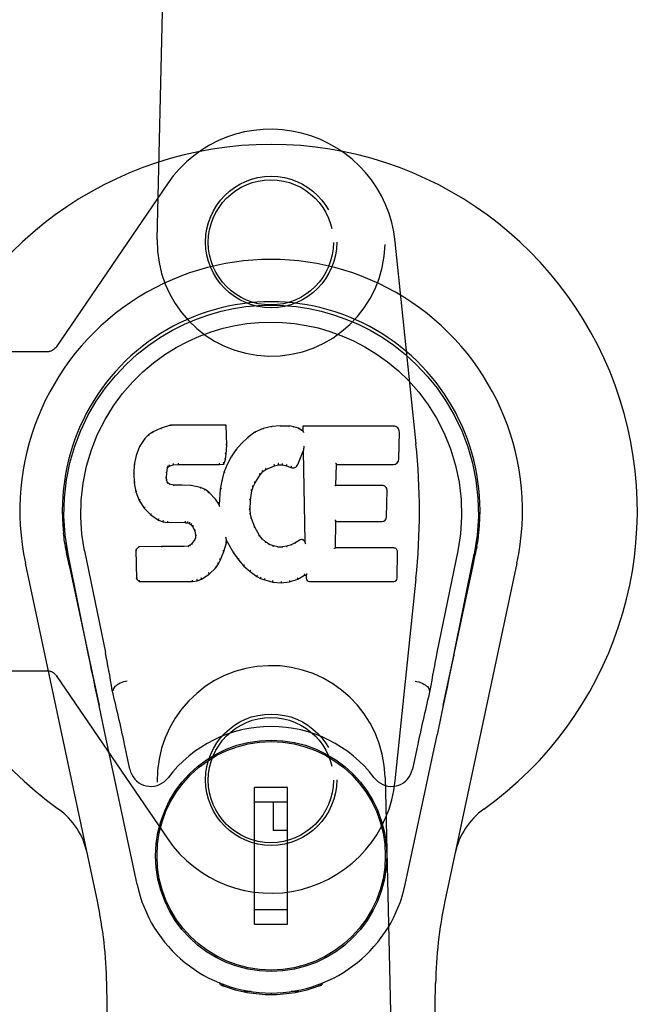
# Model space of a CAD drawing. Header units: inches. Extents: x 0 to 189, y 0 to 122.
# Tile 9 of 14: x 59.8 to 61.49, y 60.55 to 63.24. Entities that reach past the tile are written whole.
import ezdxf

# ---------------------------------------------------------------- set-up
doc = ezdxf.new("R2010")
doc.units = ezdxf.units.IN
doc.header["$LTSCALE"] = 10.388889
doc.header["$MEASUREMENT"] = 0
doc.linetypes.add('HIDDEN', pattern=[0.2, 0.1, -0.1])
doc.layers.add('MASTER_DOOR_ASSEMBLY', color=7, linetype='CONTINUOUS')

msp = doc.modelspace()

# ---------------------------------------------------------------- linework, layer by layer
at = {"layer": 'MASTER_DOOR_ASSEMBLY', "color": 8, "linetype": 'HIDDEN'}
for p, q in [((60.1782, 62.6429), (60.2203, 64.4999)), ((60.8451, 64.4858), (60.8031, 62.6288)), ((60.2062, 62.7951), (59.9011, 62.348)), ((60.8878, 62.0833), (60.831, 62.6367)), ((59.5858, 62.3358), (59.8763, 62.3358)), ((59.9011, 62.348), (59.9, 62.3467)), ((60.831, 61.1599), (60.8878, 61.7134)), ((59.5901, 61.4608), (59.8763, 61.4608)), ((59.9, 61.4499), (59.9011, 61.4486)), ((59.9011, 61.4486), (60.2062, 61.0015)), ((60.2203, 59.2987), (60.1782, 61.1558)), ((60.8031, 61.1699), (60.8451, 59.3129))]:
    msp.add_line(p, q, dxfattribs=at)
at = {"layer": 'MASTER_DOOR_ASSEMBLY', "color": 7, "linetype": 'Continuous'}
for p, q in [((60.1888, 62.1256), (60.1657, 62.115)), ((60.2146, 62.1338), (60.1888, 62.1256)), ((60.189, 62.125), (60.1888, 62.1256)), ((60.3675, 62.1338), (60.2146, 62.1338)), ((60.2147, 62.1332), (60.2146, 62.1338)), ((60.3669, 62.1332), (60.3675, 62.1338)), ((60.3687, 62.079), (60.3675, 62.1338)), ((60.4686, 62.1246), (60.4461, 62.1146)), ((60.4922, 62.13), (60.4686, 62.1246)), ((60.4688, 62.124), (60.4686, 62.1246)), ((60.5157, 62.1323), (60.4922, 62.13)), ((60.4923, 62.1293), (60.4922, 62.13)), ((60.5157, 62.1323), (60.5398, 62.1319)), ((60.5158, 62.1317), (60.5157, 62.1323)), ((60.5158, 62.1311), (60.5158, 62.1317)), ((60.5397, 62.1312), (60.5398, 62.1319)), ((60.5526, 62.1299), (60.5398, 62.1319)), ((60.5525, 62.1293), (60.5526, 62.1299)), ((60.5655, 62.1257), (60.5526, 62.1299)), ((60.5652, 62.1251), (60.5655, 62.1257)), ((60.5776, 62.1177), (60.5655, 62.1257)), ((60.8261, 62.1317), (60.5773, 62.1317)), ((60.5773, 62.1317), (60.5776, 62.1177)), ((60.5779, 62.1311), (60.5773, 62.1317)), ((60.1447, 62.0977), (60.1299, 62.0759)), ((60.1546, 62.1072), (60.1447, 62.0977)), ((60.1451, 62.0973), (60.1447, 62.0977)), ((60.1657, 62.115), (60.1546, 62.1072)), ((60.155, 62.1067), (60.1546, 62.1072)), ((60.166, 62.1144), (60.1657, 62.115)), ((60.4265, 62.1003), (60.4094, 62.084)), ((60.4461, 62.1146), (60.4265, 62.1003)), ((60.4269, 62.0998), (60.4265, 62.1003)), ((60.4464, 62.1141), (60.4461, 62.1146)), ((60.5776, 62.1177), (60.5782, 62.1166)), ((60.8409, 62.0409), (60.8422, 62.1153)), ((60.1299, 62.0759), (60.1202, 62.0512)), ((60.1305, 62.0756), (60.1299, 62.0759)), ((60.3673, 62.0546), (60.3687, 62.079)), ((60.3681, 62.079), (60.3687, 62.079)), ((60.3942, 62.0662), (60.3809, 62.0469)), ((60.4094, 62.084), (60.3942, 62.0662)), ((60.3947, 62.0658), (60.3942, 62.0662)), ((60.4098, 62.0835), (60.4094, 62.084)), ((60.5791, 62.0656), (60.5785, 62.0627)), ((60.5793, 62.0675), (60.5792, 62.067)), ((60.5794, 62.0682), (60.5793, 62.0675)), ((60.5795, 62.0689), (60.5794, 62.0682)), ((60.5797, 62.07), (60.5795, 62.0689)), ((60.5799, 62.0711), (60.5797, 62.07)), ((60.5801, 62.0723), (60.5799, 62.0711)), ((60.5803, 62.0737), (60.5801, 62.0723)), ((60.5807, 62.0756), (60.5803, 62.0737)), ((60.5809, 62.0768), (60.5807, 62.0756)), ((60.1202, 62.0512), (60.1152, 62.0262)), ((60.1208, 62.0511), (60.1202, 62.0512)), ((60.3612, 62.0276), (60.3657, 62.0403)), ((60.3652, 62.0404), (60.3657, 62.0403)), ((60.3657, 62.0403), (60.3673, 62.0546)), ((60.3667, 62.0546), (60.3673, 62.0546)), ((60.3809, 62.0469), (60.3698, 62.0262)), ((60.3814, 62.0466), (60.3809, 62.0469)), ((60.5637, 62.0259), (60.5785, 62.0627)), ((60.5785, 62.0627), (60.5828, 61.8156)), ((60.1152, 62.0262), (60.1138, 62.0013)), ((60.1158, 62.0261), (60.1152, 62.0262)), ((60.2048, 62.0035), (60.2068, 62.0166)), ((60.2062, 62.0167), (60.2068, 62.0166)), ((60.2068, 62.0166), (60.2084, 62.0199)), ((60.2079, 62.0202), (60.2084, 62.0199)), ((60.2084, 62.0199), (60.211, 62.022)), ((60.2107, 62.0225), (60.211, 62.022)), ((60.211, 62.022), (60.2223, 62.0254)), ((60.2222, 62.026), (60.2223, 62.0254)), ((60.2223, 62.0254), (60.2357, 62.0265)), ((60.2356, 62.0304), (60.2356, 62.029)), ((60.2356, 62.027), (60.2357, 62.0265)), ((60.2357, 62.0265), (60.3486, 62.0265)), ((60.3486, 62.029), (60.3485, 62.0304)), ((60.3486, 62.0265), (60.3612, 62.0276)), ((60.3486, 62.027), (60.3486, 62.0265)), ((60.3608, 62.0281), (60.3612, 62.0276)), ((60.3698, 62.0262), (60.3612, 62.0044)), ((60.3703, 62.0259), (60.3698, 62.0262)), ((60.4677, 62.0068), (60.4764, 62.0127)), ((60.4762, 62.0132), (60.4764, 62.0127)), ((60.4764, 62.0127), (60.4998, 62.0225)), ((60.4996, 62.023), (60.4998, 62.0225)), ((60.4998, 62.0225), (60.5106, 62.0252)), ((60.5105, 62.0257), (60.5106, 62.0252)), ((60.5106, 62.0252), (60.5215, 62.025)), ((60.5215, 62.0256), (60.5215, 62.025)), ((60.5215, 62.025), (60.5329, 62.0224)), ((60.533, 62.0229), (60.5329, 62.0224)), ((60.5329, 62.0224), (60.5445, 62.0178)), ((60.5447, 62.0184), (60.5445, 62.0178)), ((60.6684, 61.9691), (60.6694, 62.0264)), ((60.6689, 62.0269), (60.6694, 62.0264)), ((60.6694, 62.0264), (60.8261, 62.0264)), ((60.1143, 62.0012), (60.1138, 62.0013)), ((60.1138, 62.0013), (60.115, 61.9762)), ((60.2033, 61.9895), (60.2039, 61.9896)), ((60.2037, 61.9835), (60.2043, 61.9836)), ((60.2039, 61.9896), (60.2048, 62.0035)), ((60.2043, 61.9836), (60.2039, 61.9896)), ((60.2042, 62.0036), (60.2048, 62.0035)), ((60.2058, 61.979), (60.2043, 61.9836)), ((60.3612, 62.0044), (60.3552, 61.9819)), ((60.3618, 62.0042), (60.3612, 62.0044)), ((60.4466, 61.9759), (60.4605, 61.998)), ((60.4601, 61.9984), (60.4605, 61.998)), ((60.4605, 61.998), (60.4677, 62.0068)), ((60.4673, 62.0072), (60.4677, 62.0068)), ((60.1156, 61.9763), (60.115, 61.9762)), ((60.115, 61.9762), (60.1196, 61.9514)), ((60.2052, 61.9787), (60.2058, 61.979)), ((60.2084, 61.9753), (60.2058, 61.979)), ((60.208, 61.9748), (60.2084, 61.9753)), ((60.2121, 61.9726), (60.2084, 61.9753)), ((60.2118, 61.972), (60.2121, 61.9726)), ((60.2236, 61.9693), (60.2121, 61.9726)), ((60.2235, 61.9687), (60.2236, 61.9693)), ((60.2467, 61.9701), (60.2236, 61.9693)), ((60.2466, 61.9689), (60.2467, 61.9694)), ((60.2717, 61.9688), (60.2467, 61.9701)), ((60.2467, 61.9694), (60.2467, 61.9701)), ((60.2716, 61.9681), (60.2717, 61.9688)), ((60.2968, 61.9632), (60.2717, 61.9688)), ((60.2966, 61.9626), (60.2968, 61.9632)), ((60.3093, 61.9576), (60.2968, 61.9632)), ((60.309, 61.957), (60.3093, 61.9576)), ((60.3204, 61.9497), (60.3093, 61.9576)), ((60.3513, 61.9591), (60.3477, 61.917)), ((60.3552, 61.9819), (60.3513, 61.9591)), ((60.3519, 61.959), (60.3513, 61.9591)), ((60.3558, 61.9818), (60.3552, 61.9819)), ((60.4376, 61.9541), (60.4411, 61.9652)), ((60.4406, 61.9654), (60.4411, 61.9652)), ((60.4411, 61.9652), (60.4466, 61.9759)), ((60.4461, 61.9762), (60.4466, 61.9759)), ((60.6678, 61.9685), (60.6684, 61.9691)), ((60.7951, 61.9691), (60.6684, 61.9691)), ((60.1202, 61.9515), (60.1196, 61.9514)), ((60.1196, 61.9514), (60.1289, 61.9277)), ((60.3199, 61.9492), (60.3204, 61.9497)), ((60.3385, 61.9315), (60.3204, 61.9497)), ((60.338, 61.9311), (60.3385, 61.9315)), ((60.3477, 61.917), (60.3385, 61.9315)), ((60.434, 61.9285), (60.4376, 61.9541)), ((60.437, 61.9542), (60.4376, 61.9541)), ((60.8072, 61.8825), (60.8084, 61.9556)), ((60.1294, 61.9279), (60.1289, 61.9277)), ((60.1289, 61.9277), (60.1429, 61.9063)), ((60.1434, 61.9066), (60.1429, 61.9063)), ((60.1429, 61.9063), (60.1607, 61.888)), ((60.3481, 61.9151), (60.3477, 61.917)), ((60.4323, 61.9025), (60.4329, 61.9025)), ((60.4329, 61.9025), (60.434, 61.9285)), ((60.4339, 61.8903), (60.4329, 61.9025)), ((60.4335, 61.9286), (60.434, 61.9285)), ((60.161, 61.8884), (60.1607, 61.888)), ((60.1607, 61.888), (60.1821, 61.8741)), ((60.4333, 61.8902), (60.4339, 61.8903)), ((60.4365, 61.8785), (60.4339, 61.8903)), ((60.4359, 61.8783), (60.4365, 61.8785)), ((60.4459, 61.8545), (60.4365, 61.8785)), ((60.1823, 61.8746), (60.1821, 61.8741)), ((60.1821, 61.8741), (60.1947, 61.8695)), ((60.1948, 61.87), (60.1947, 61.8695)), ((60.1947, 61.8695), (60.2076, 61.8673)), ((60.2077, 61.8679), (60.2076, 61.8673)), ((60.2554, 61.8668), (60.2076, 61.8673)), ((60.2554, 61.8674), (60.2554, 61.8668)), ((60.2554, 61.8668), (60.2618, 61.8662)), ((60.2619, 61.8668), (60.2618, 61.8662)), ((60.2618, 61.8662), (60.2669, 61.8645)), ((60.2671, 61.865), (60.2669, 61.8645)), ((60.2669, 61.8645), (60.2713, 61.8612)), ((60.2717, 61.8616), (60.2713, 61.8612)), ((60.2713, 61.8612), (60.2752, 61.8566)), ((60.2757, 61.8569), (60.2752, 61.8566)), ((60.2752, 61.8566), (60.2811, 61.8449)), ((60.4454, 61.8542), (60.4459, 61.8545)), ((60.4583, 61.8321), (60.4459, 61.8545)), ((60.6667, 61.7976), (60.668, 61.8706)), ((60.6674, 61.8712), (60.668, 61.8706)), ((60.668, 61.8706), (60.7951, 61.8706)), ((60.2817, 61.845), (60.2811, 61.8449)), ((60.2811, 61.8449), (60.2835, 61.8316)), ((60.283, 61.8257), (60.2812, 61.8205)), ((60.2835, 61.8316), (60.283, 61.8257)), ((60.2836, 61.8256), (60.283, 61.8257)), ((60.2841, 61.8316), (60.2835, 61.8316)), ((60.3668, 61.8267), (60.3666, 61.8277)), ((60.367, 61.826), (60.3668, 61.8267)), ((60.3671, 61.8253), (60.367, 61.826)), ((60.3672, 61.8247), (60.3671, 61.8253)), ((60.3674, 61.824), (60.3672, 61.8247)), ((60.3675, 61.8235), (60.3674, 61.824)), ((60.3676, 61.8227), (60.3675, 61.8235)), ((60.4578, 61.8318), (60.4583, 61.8321)), ((60.4662, 61.8228), (60.4583, 61.8321)), ((60.4658, 61.8224), (60.4662, 61.8228)), ((60.4756, 61.8144), (60.4662, 61.8228)), ((59.9267, 61.8014), (59.928, 61.7943)), ((60.1278, 61.8007), (60.1199, 61.7926)), ((60.1896, 61.8013), (60.1278, 61.8007)), ((60.1281, 61.8001), (60.1278, 61.8007)), ((60.2503, 61.8016), (60.1896, 61.8013)), ((60.1896, 61.8006), (60.1896, 61.8013)), ((60.1896, 61.8006), (60.1896, 61.8001)), ((60.2639, 61.8027), (60.2503, 61.8016)), ((60.2503, 61.8009), (60.2503, 61.8016)), ((60.2503, 61.8009), (60.2504, 61.8004)), ((60.2684, 61.8051), (60.2639, 61.8027)), ((60.2641, 61.802), (60.2639, 61.8027)), ((60.2729, 61.8095), (60.2684, 61.8051)), ((60.2688, 61.8046), (60.2684, 61.8051)), ((60.2812, 61.8205), (60.2729, 61.8095)), ((60.2734, 61.8091), (60.2729, 61.8095)), ((60.2817, 61.8202), (60.2812, 61.8205)), ((60.361, 61.788), (60.3679, 61.8119)), ((60.3673, 61.812), (60.3679, 61.8119)), ((60.3679, 61.8119), (60.3684, 61.8179)), ((60.3684, 61.8179), (60.368, 61.8198)), ((60.3684, 61.8179), (60.3875, 61.7839)), ((60.4752, 61.8139), (60.4756, 61.8144)), ((60.4858, 61.8075), (60.4756, 61.8144)), ((60.4855, 61.807), (60.4858, 61.8075)), ((60.4969, 61.8031), (60.4858, 61.8075)), ((60.4967, 61.8024), (60.4969, 61.8031)), ((60.5091, 61.8009), (60.4969, 61.8031)), ((60.509, 61.8002), (60.5091, 61.8009)), ((60.5091, 61.8009), (60.5215, 61.8004)), ((60.5336, 61.8022), (60.5215, 61.8004)), ((60.5215, 61.7998), (60.5215, 61.8004)), ((60.5455, 61.8061), (60.5336, 61.8022)), ((60.5337, 61.8016), (60.5336, 61.8022)), ((60.5568, 61.8113), (60.5455, 61.8061)), ((60.5458, 61.8055), (60.5455, 61.8061)), ((60.5672, 61.8185), (60.5568, 61.8113)), ((60.5571, 61.8107), (60.5568, 61.8113)), ((60.5676, 61.818), (60.5672, 61.8185)), ((60.5828, 61.8156), (60.5829, 61.8155)), ((60.5835, 61.8134), (60.5829, 61.8155)), ((60.5856, 61.808), (60.5849, 61.8101)), ((60.6661, 61.797), (60.6667, 61.7976)), ((60.8267, 61.7976), (60.6667, 61.7976)), ((61.0525, 61.7894), (61.0547, 61.8015)), ((61.0547, 61.8015), (61.0533, 61.7943)), ((59.9297, 61.7847), (59.9292, 61.7877)), ((59.9304, 61.7816), (59.9297, 61.7847)), ((59.9317, 61.775), (59.9304, 61.7816)), ((59.9348, 61.7603), (59.9317, 61.775)), ((59.9902, 61.5038), (59.9337, 61.7808)), ((59.9792, 61.79), (60.0362, 61.511)), ((60.1199, 61.7926), (60.1213, 61.7133)), ((60.1205, 61.7923), (60.1199, 61.7926)), ((60.3518, 61.7652), (60.361, 61.788)), ((60.3605, 61.7881), (60.361, 61.788)), ((60.388, 61.7842), (60.3875, 61.7839)), ((60.3875, 61.7839), (60.4008, 61.7651)), ((60.8358, 61.7149), (60.8371, 61.787)), ((61.0021, 61.79), (60.9451, 61.511)), ((60.9911, 61.5038), (61.0477, 61.7808)), ((61.0486, 61.7701), (61.0509, 61.7814)), ((61.0509, 61.7814), (61.0515, 61.7841)), ((61.0515, 61.7841), (61.052, 61.7868)), ((61.052, 61.7868), (61.0525, 61.7894)), ((60.0141, 60.8298), (59.8168, 61.7557)), ((59.9368, 61.7508), (59.9348, 61.7603)), ((59.9368, 61.7507), (60.0187, 61.3665)), ((60.3208, 61.7261), (60.3387, 61.7434)), ((60.3382, 61.7438), (60.3387, 61.7434)), ((60.3387, 61.7434), (60.346, 61.754)), ((60.3455, 61.7543), (60.346, 61.754)), ((60.346, 61.754), (60.3518, 61.7652)), ((60.3513, 61.7654), (60.3518, 61.7652)), ((60.4012, 61.7655), (60.4008, 61.7651)), ((60.4008, 61.7651), (60.416, 61.7482)), ((60.4165, 61.7486), (60.416, 61.7482)), ((60.416, 61.7482), (60.4331, 61.7331)), ((60.9626, 61.3665), (61.0445, 61.7507)), ((61.1645, 61.7557), (60.9672, 60.8298)), ((60.3, 61.7119), (60.3208, 61.7261)), ((60.3204, 61.7265), (60.3208, 61.7261)), ((60.4335, 61.7335), (60.4331, 61.7331)), ((60.4331, 61.7331), (60.4514, 61.7191)), ((60.4517, 61.7196), (60.4514, 61.7191)), ((60.4514, 61.7191), (60.4619, 61.7137)), ((60.4621, 61.7143), (60.4619, 61.7137)), ((60.4619, 61.7137), (60.4729, 61.71)), ((60.5634, 61.7119), (60.582, 61.723)), ((60.5818, 61.7236), (60.582, 61.723)), ((60.582, 61.723), (60.5863, 61.723)), ((60.5869, 61.7236), (60.5863, 61.723)), ((60.5863, 61.723), (60.5865, 61.7149)), ((60.1219, 61.7136), (60.1213, 61.7133)), ((60.1213, 61.7133), (60.1289, 61.7059)), ((60.1291, 61.7065), (60.1289, 61.7059)), ((60.1289, 61.7059), (60.275, 61.7059)), ((60.275, 61.7084), (60.2749, 61.7098)), ((60.275, 61.7059), (60.2878, 61.7076)), ((60.275, 61.7065), (60.275, 61.7059)), ((60.2876, 61.7081), (60.2878, 61.7076)), ((60.2878, 61.7076), (60.3, 61.7119)), ((60.2997, 61.7124), (60.3, 61.7119)), ((60.4731, 61.7105), (60.4729, 61.71)), ((60.4729, 61.71), (60.4952, 61.7043)), ((60.4953, 61.7049), (60.4952, 61.7043)), ((60.4952, 61.7043), (60.5181, 61.7018)), ((60.518, 61.7057), (60.5181, 61.7023)), ((60.5181, 61.7018), (60.5412, 61.705)), ((60.5181, 61.7023), (60.5181, 61.7018)), ((60.5411, 61.7055), (60.5412, 61.705)), ((60.5412, 61.705), (60.5634, 61.7119)), ((60.5631, 61.7124), (60.5634, 61.7119)), ((60.5956, 61.7059), (60.8267, 61.7059)), ((60.0572, 61.4072), (60.0552, 61.4068)), ((60.9241, 61.4072), (60.9261, 61.4068)), ((60.9569, 61.3394), (60.9456, 61.2858)), ((60.123, 60.8761), (60.0347, 61.2908)), ((60.8583, 60.8761), (60.9456, 61.2858)), ((60.1034, 61.1913), (60.0886, 61.2604)), ((60.8927, 61.2604), (60.878, 61.1913)), ((60.343, 61.2345), (60.343, 61.2302)), ((60.6383, 61.2345), (60.6383, 61.2302)), ((60.5359, 61.1415), (60.4454, 61.1415)), ((60.4454, 60.7674), (60.4454, 61.1415)), ((60.5359, 60.7674), (60.5359, 61.1415)), ((60.2106, 61.1021), (60.2149, 61.1021)), ((60.4454, 61.1021), (60.5359, 61.1021)), ((60.4966, 61.1021), (60.4966, 61.0233)), ((60.7665, 61.1021), (60.7708, 61.1021)), ((60.5359, 61.0233), (60.4966, 61.0233)), ((60.2106, 60.8068), (60.2149, 60.8068)), ((60.5359, 60.8068), (60.4454, 60.8068)), ((60.7664, 60.8068), (60.7708, 60.8068)), ((60.4454, 60.7674), (60.5359, 60.7674)), ((60.343, 60.6743), (60.343, 60.6787)), ((60.6383, 60.6743), (60.6383, 60.6787)), ((60.1121, 56.4649), (60.0399, 60.6042)), ((60.3519, 60.6008), (60.3491, 60.6065)), ((60.3555, 60.604), (60.3554, 60.5994)), ((60.4359, 60.5828), (60.415, 60.5824)), ((60.5663, 60.5824), (60.5454, 60.5828)), ((60.622, 60.5979), (60.6223, 60.6008)), ((60.6258, 60.604), (60.6259, 60.5994)), ((60.6322, 60.6065), (60.6294, 60.6008)), ((60.8692, 56.4649), (60.9414, 60.6042)), ((60.4907, 60.5785), (60.4907, 60.5745))]:
    msp.add_line(p, q, dxfattribs=at)
for points in [[(59.9337, 61.7807), (59.9255, 61.8333), (59.9223, 61.8851), (59.9237, 61.9353), (59.9293, 61.9841), (59.9389, 62.0313), (59.9522, 62.0767), (59.9688, 62.1199), (59.9885, 62.1609), (60.0111, 62.1996), (60.0362, 62.236), (60.0636, 62.2696), (60.0928, 62.3005), (60.1234, 62.3284), (60.155, 62.3532), (60.1872, 62.3751), (60.2198, 62.3943), (60.2527, 62.4107), (60.2859, 62.4248), (60.3195, 62.4366), (60.3534, 62.4461), (60.3873, 62.4535), (60.4214, 62.4587), (60.4559, 62.4619), (60.4907, 62.4629)], [(60.4907, 62.4629), (60.5249, 62.4619), (60.5593, 62.4588), (60.5936, 62.4535), (60.6278, 62.4461), (60.6617, 62.4366), (60.6954, 62.4248), (60.729, 62.4106), (60.7622, 62.3939), (60.7948, 62.3748), (60.8269, 62.3528), (60.8587, 62.3277), (60.8895, 62.2995), (60.9186, 62.2687), (60.9458, 62.235), (60.9709, 62.1986), (60.9935, 62.1596), (61.0132, 62.1183), (61.0298, 62.0749), (61.0428, 62.0299), (61.0522, 61.9831), (61.0577, 61.9344), (61.0591, 61.8842), (61.0558, 61.8328), (61.0476, 61.7807)], [(59.9792, 61.79), (59.9719, 61.8357), (59.9688, 61.8818), (59.9698, 61.9285), (59.9749, 61.9752), (59.9844, 62.0215), (59.9978, 62.0665), (60.0149, 62.1092), (60.0352, 62.1494), (60.0581, 62.1867), (60.0834, 62.2209), (60.1103, 62.2519), (60.1387, 62.2799), (60.1683, 62.305), (60.1988, 62.3272), (60.2301, 62.3467), (60.262, 62.3637), (60.2941, 62.378), (60.3265, 62.3899), (60.3591, 62.3996), (60.3917, 62.407), (60.4243, 62.4122), (60.4569, 62.4153), (60.4895, 62.4164), (60.5221, 62.4155), (60.5546, 62.4125), (60.587, 62.4074), (60.6195, 62.4003), (60.6519, 62.3909), (60.6842, 62.3792), (60.7163, 62.3651), (60.7479, 62.3487), (60.779, 62.3296), (60.8096, 62.3076), (60.8394, 62.2828), (60.8681, 62.2551), (60.8953, 62.2242), (60.9209, 62.1901), (60.9442, 62.1528), (60.965, 62.1121), (60.9826, 62.069), (60.9963, 62.024), (61.006, 61.9777)], [(60.1891, 62.125), (60.1892, 62.125), (60.1893, 62.125), (60.1894, 62.1249), (60.1895, 62.1248), (60.1896, 62.1247), (60.1897, 62.1245)], [(60.2147, 62.1332), (60.2147, 62.1331), (60.2148, 62.1331), (60.2148, 62.133), (60.2149, 62.1329), (60.2149, 62.1327), (60.215, 62.1326)], [(60.3663, 62.1332), (60.3661, 62.1331), (60.3659, 62.1331), (60.3657, 62.133), (60.3655, 62.1329), (60.3652, 62.1328), (60.365, 62.1326)], [(60.4694, 62.1235), (60.4693, 62.1237), (60.4691, 62.1238), (60.4691, 62.1239), (60.469, 62.1239), (60.4689, 62.124), (60.4688, 62.124)], [(60.4926, 62.1288), (60.4926, 62.129), (60.4925, 62.1291), (60.4925, 62.1292), (60.4924, 62.1293), (60.4923, 62.1293), (60.4923, 62.1293)], [(60.5395, 62.1307), (60.5396, 62.1308), (60.5396, 62.131), (60.5396, 62.1311), (60.5397, 62.1312), (60.5397, 62.1312), (60.5397, 62.1312)], [(60.552, 62.1287), (60.5521, 62.1289), (60.5522, 62.129), (60.5523, 62.1291), (60.5523, 62.1292), (60.5524, 62.1293), (60.5525, 62.1293)], [(60.5644, 62.1247), (60.5645, 62.1248), (60.5647, 62.1249), (60.5648, 62.125), (60.5649, 62.1251), (60.5651, 62.1251), (60.5652, 62.1251)], [(60.5799, 62.1305), (60.5797, 62.1307), (60.5794, 62.1308), (60.5792, 62.1309), (60.579, 62.131), (60.5787, 62.1311), (60.5786, 62.1311)], [(60.1452, 62.0974), (60.1454, 62.0975), (60.1456, 62.0975), (60.1458, 62.0976), (60.1461, 62.0976), (60.1463, 62.0975), (60.1466, 62.0974)], [(60.155, 62.1068), (60.1552, 62.1068), (60.1553, 62.1069), (60.1555, 62.1069), (60.1557, 62.1068), (60.1559, 62.1068), (60.1562, 62.1066)], [(60.166, 62.1144), (60.1662, 62.1144), (60.1663, 62.1144), (60.1664, 62.1144), (60.1666, 62.1144), (60.1667, 62.1142), (60.167, 62.1141)], [(60.4281, 62.0997), (60.4278, 62.0998), (60.4276, 62.0999), (60.4274, 62.1), (60.4272, 62.1), (60.427, 62.0999), (60.4268, 62.0998)], [(60.4474, 62.1137), (60.4472, 62.1139), (60.447, 62.114), (60.4468, 62.1141), (60.4467, 62.1141), (60.4465, 62.1141), (60.4464, 62.1141)], [(60.5802, 62.1142), (60.5799, 62.1147), (60.5796, 62.1151), (60.5794, 62.1155), (60.5791, 62.1158), (60.5788, 62.1161), (60.5786, 62.1162)], [(60.1305, 62.0757), (60.1307, 62.0759), (60.1309, 62.076), (60.1312, 62.0761), (60.1315, 62.0761), (60.1319, 62.0761), (60.1322, 62.076)], [(60.3681, 62.079), (60.368, 62.0794), (60.3678, 62.0797), (60.3675, 62.08), (60.3671, 62.0802), (60.3666, 62.0803), (60.3661, 62.0804)], [(60.3962, 62.066), (60.3959, 62.0661), (60.3956, 62.0661), (60.3954, 62.0661), (60.3951, 62.0661), (60.3949, 62.066), (60.3947, 62.0658)], [(60.4112, 62.0835), (60.411, 62.0836), (60.4107, 62.0837), (60.4104, 62.0837), (60.4102, 62.0837), (60.41, 62.0836), (60.4098, 62.0835)], [(60.5792, 62.067), (60.5792, 62.0668), (60.5791, 62.0666), (60.5791, 62.0665)], [(60.5791, 62.0665), (60.5791, 62.0662), (60.5791, 62.066), (60.5791, 62.0659)], [(60.1208, 62.0511), (60.121, 62.0514), (60.1212, 62.0516), (60.1215, 62.0517), (60.1219, 62.0518), (60.1223, 62.0519), (60.1227, 62.0519)], [(60.3652, 62.0405), (60.3651, 62.0409), (60.3649, 62.0413), (60.3646, 62.0416), (60.3642, 62.0419), (60.3638, 62.0421), (60.3632, 62.0422)], [(60.3667, 62.0546), (60.3667, 62.055), (60.3665, 62.0553), (60.3662, 62.0557), (60.3658, 62.0559), (60.3653, 62.0561), (60.3648, 62.0561)], [(60.3831, 62.0469), (60.3827, 62.047), (60.3824, 62.047), (60.3821, 62.047), (60.3818, 62.0469), (60.3816, 62.0468), (60.3814, 62.0465)], [(60.1158, 62.0262), (60.1159, 62.0265), (60.1162, 62.0267), (60.1165, 62.027), (60.1168, 62.0271), (60.1173, 62.0272), (60.1177, 62.0272)], [(60.2043, 62.0187), (60.2048, 62.0186), (60.2053, 62.0183), (60.2057, 62.018), (60.206, 62.0177), (60.2062, 62.0173), (60.2062, 62.0169)], [(60.2063, 62.0228), (60.2069, 62.0226), (60.2073, 62.0222), (60.2077, 62.0217), (60.208, 62.0213), (60.2081, 62.0208), (60.208, 62.0204)], [(60.2097, 62.0257), (60.21, 62.0253), (60.2103, 62.0249), (60.2106, 62.0244), (60.2108, 62.024), (60.2109, 62.0235), (60.2109, 62.0231), (60.2109, 62.0228), (60.2107, 62.0225)], [(60.2218, 62.0293), (60.222, 62.0289), (60.2221, 62.0284), (60.2222, 62.0279), (60.2223, 62.0274), (60.2223, 62.0269), (60.2223, 62.0264), (60.2223, 62.0261), (60.2222, 62.026)], [(60.2356, 62.029), (60.2356, 62.0285), (60.2357, 62.028), (60.2357, 62.0276), (60.2357, 62.0273), (60.2356, 62.0271), (60.2356, 62.027)], [(60.3486, 62.027), (60.3486, 62.0271), (60.3486, 62.0273), (60.3486, 62.0276), (60.3486, 62.028), (60.3486, 62.0285), (60.3486, 62.029)], [(60.3609, 62.0284), (60.3609, 62.0287), (60.3609, 62.029), (60.3608, 62.0294), (60.3606, 62.0298), (60.3604, 62.0302), (60.3601, 62.0306), (60.3597, 62.031), (60.3594, 62.0313)], [(60.3721, 62.0265), (60.3717, 62.0265), (60.3714, 62.0265), (60.3711, 62.0265), (60.3708, 62.0264), (60.3705, 62.0262), (60.3703, 62.0259)], [(60.4762, 62.0132), (60.4763, 62.0134), (60.4764, 62.0137), (60.4764, 62.0141), (60.4763, 62.0146), (60.4761, 62.0151), (60.4759, 62.0155), (60.4756, 62.016), (60.4752, 62.0164)], [(60.4997, 62.023), (60.4998, 62.0231), (60.4998, 62.0234), (60.4998, 62.0237), (60.4998, 62.0242), (60.4997, 62.0247), (60.4995, 62.0252), (60.4993, 62.0258), (60.499, 62.0262)], [(60.5105, 62.0257), (60.5106, 62.0258), (60.5106, 62.0261), (60.5106, 62.0264), (60.5106, 62.0269), (60.5106, 62.0274), (60.5105, 62.028), (60.5104, 62.0286), (60.5103, 62.0291)], [(60.5215, 62.0256), (60.5215, 62.0257), (60.5215, 62.0259), (60.5214, 62.0263), (60.5215, 62.0267), (60.5215, 62.0273), (60.5216, 62.0278), (60.5217, 62.0284), (60.5218, 62.0289)], [(60.5331, 62.0229), (60.5329, 62.023), (60.5329, 62.0233), (60.5329, 62.0236), (60.5329, 62.0241), (60.533, 62.0246), (60.5332, 62.0252), (60.5334, 62.0257), (60.5336, 62.0262)], [(60.5455, 62.0216), (60.5452, 62.0212), (60.545, 62.0207), (60.5448, 62.0202), (60.5446, 62.0197), (60.5445, 62.0192), (60.5445, 62.0188), (60.5446, 62.0185), (60.5447, 62.0184)], [(60.6669, 62.0303), (60.6672, 62.0301), (60.6674, 62.0299), (60.6677, 62.0297), (60.6679, 62.0294), (60.6681, 62.0292), (60.6683, 62.0289)], [(60.6683, 62.0289), (60.6685, 62.0287), (60.6686, 62.0284), (60.6687, 62.0282), (60.6688, 62.0279), (60.6688, 62.0277), (60.6689, 62.0275)], [(60.1144, 62.0013), (60.1144, 62.0016), (60.1147, 62.002), (60.115, 62.0022), (60.1154, 62.0024), (60.1158, 62.0026), (60.1163, 62.0026)], [(60.2013, 61.9909), (60.2018, 61.9909), (60.2023, 61.9907), (60.2027, 61.9905), (60.203, 61.9903), (60.2032, 61.9899), (60.2033, 61.9895)], [(60.2018, 61.9845), (60.2022, 61.9845), (60.2026, 61.9844), (60.203, 61.9843), (60.2033, 61.9841), (60.2036, 61.9839), (60.2037, 61.9836)], [(60.2022, 62.0051), (60.2027, 62.0051), (60.2032, 62.0049), (60.2036, 62.0046), (60.2039, 62.0043), (60.2041, 62.0039), (60.2042, 62.0035)], [(60.3636, 62.0049), (60.3632, 62.0049), (60.3628, 62.0049), (60.3625, 62.0048), (60.3622, 62.0047), (60.3619, 62.0044), (60.3618, 62.0041)], [(60.4601, 61.9984), (60.4602, 61.9987), (60.4602, 61.999), (60.4601, 61.9994), (60.4599, 61.9998), (60.4596, 62.0001), (60.4593, 62.0004), (60.4589, 62.0007), (60.4585, 62.0009)], [(60.4673, 62.0072), (60.4675, 62.0075), (60.4675, 62.0078), (60.4674, 62.0082), (60.4673, 62.0086), (60.467, 62.009), (60.4667, 62.0094), (60.4663, 62.0097), (60.4659, 62.01)], [(60.1156, 61.9764), (60.1156, 61.9767), (60.1158, 61.9771), (60.1161, 61.9774), (60.1166, 61.9776), (60.117, 61.9778), (60.1175, 61.9779)], [(60.2034, 61.9792), (60.2038, 61.9792), (60.2041, 61.9792), (60.2044, 61.9792), (60.2047, 61.9791), (60.2049, 61.979), (60.2051, 61.9788)], [(60.2066, 61.9748), (60.2069, 61.9749), (60.2071, 61.975), (60.2073, 61.975), (60.2076, 61.975), (60.2078, 61.975), (60.2079, 61.9749)], [(60.211, 61.9716), (60.2111, 61.9717), (60.2113, 61.9718), (60.2114, 61.9719), (60.2116, 61.972), (60.2117, 61.972), (60.2118, 61.972)], [(60.2233, 61.9681), (60.2233, 61.9682), (60.2234, 61.9684), (60.2234, 61.9685), (60.2235, 61.9686), (60.2235, 61.9686), (60.2235, 61.9687)], [(60.2713, 61.9676), (60.2714, 61.9677), (60.2714, 61.9679), (60.2715, 61.968), (60.2715, 61.9681), (60.2716, 61.9681), (60.2716, 61.9681)], [(60.296, 61.9621), (60.2961, 61.9623), (60.2962, 61.9625), (60.2963, 61.9625), (60.2964, 61.9626), (60.2965, 61.9626), (60.2966, 61.9626)], [(60.308, 61.9567), (60.3082, 61.9569), (60.3084, 61.957), (60.3086, 61.957), (60.3087, 61.957), (60.3088, 61.957), (60.3089, 61.957)], [(60.3539, 61.9602), (60.3534, 61.9601), (60.353, 61.9601), (60.3526, 61.9599), (60.3523, 61.9597), (60.352, 61.9594), (60.3519, 61.959)], [(60.3577, 61.9827), (60.3573, 61.9827), (60.3569, 61.9826), (60.3565, 61.9825), (60.3562, 61.9823), (60.356, 61.982), (60.3558, 61.9817)], [(60.4406, 61.9655), (60.4406, 61.9659), (60.4405, 61.9663), (60.4402, 61.9668), (60.4398, 61.9671), (60.4393, 61.9674), (60.4387, 61.9676)], [(60.4461, 61.9762), (60.4462, 61.9766), (60.4461, 61.9771), (60.4458, 61.9776), (60.4454, 61.978), (60.4449, 61.9783), (60.4444, 61.9786)], [(60.6658, 61.9679), (60.6661, 61.9681), (60.6663, 61.9682), (60.6666, 61.9684), (60.6668, 61.9684), (60.667, 61.9685), (60.6672, 61.9685)], [(61.006, 61.9777), (61.0114, 61.9303), (61.0126, 61.8827), (61.0095, 61.836), (61.0021, 61.79)], [(60.1202, 61.9516), (60.1202, 61.952), (60.1203, 61.9524), (60.1206, 61.9527), (60.121, 61.953), (60.1215, 61.9533), (60.1221, 61.9534)], [(60.1294, 61.928), (60.1294, 61.9284), (60.1295, 61.9288), (60.1297, 61.9293), (60.1301, 61.9296), (60.1306, 61.93), (60.1312, 61.9302)], [(60.3187, 61.9491), (60.3189, 61.9492), (60.3192, 61.9493), (60.3194, 61.9493), (60.3196, 61.9493), (60.3198, 61.9493), (60.3199, 61.9492)], [(60.3365, 61.9312), (60.3368, 61.9313), (60.3371, 61.9314), (60.3374, 61.9314), (60.3376, 61.9313), (60.3378, 61.9312), (60.338, 61.9311)], [(60.4335, 61.9286), (60.4334, 61.929), (60.4332, 61.9293), (60.4329, 61.9296), (60.4325, 61.9299), (60.432, 61.93), (60.4315, 61.9301)], [(60.437, 61.9543), (60.437, 61.9547), (60.4368, 61.9551), (60.4365, 61.9554), (60.4361, 61.9557), (60.4356, 61.9559), (60.4351, 61.956)], [(60.1433, 61.9067), (60.1432, 61.907), (60.1432, 61.9073), (60.1433, 61.9077), (60.1435, 61.908), (60.1437, 61.9084), (60.1441, 61.9087), (60.1445, 61.909), (60.1449, 61.9093)], [(60.3496, 61.9105), (60.3491, 61.9124), (60.3488, 61.9132), (60.3486, 61.914), (60.3484, 61.9145), (60.3482, 61.9149)], [(60.4323, 61.9025), (60.4322, 61.9029), (60.432, 61.9032), (60.4317, 61.9034), (60.4313, 61.9036), (60.4308, 61.9037), (60.4303, 61.9038)], [(60.161, 61.8885), (60.1608, 61.8887), (60.1608, 61.889), (60.1609, 61.8894), (60.161, 61.8898), (60.1612, 61.8903), (60.1615, 61.8907), (60.1619, 61.891), (60.1623, 61.8913)], [(60.1823, 61.8746), (60.1821, 61.8748), (60.1821, 61.8751), (60.1821, 61.8755), (60.1822, 61.876), (60.1824, 61.8764), (60.1826, 61.8769), (60.1829, 61.8774), (60.1832, 61.8778)], [(60.4333, 61.8903), (60.4331, 61.8906), (60.4329, 61.8908), (60.4326, 61.8911), (60.4322, 61.8912), (60.4318, 61.8913), (60.4313, 61.8913)], [(60.4359, 61.8784), (60.4357, 61.8786), (60.4355, 61.8788), (60.4352, 61.879), (60.4349, 61.8791), (60.4345, 61.8791), (60.4341, 61.8791)], [(60.1948, 61.87), (60.1947, 61.8701), (60.1947, 61.8704), (60.1946, 61.8708), (60.1947, 61.8712), (60.1948, 61.8717), (60.1949, 61.8723), (60.1951, 61.8728), (60.1953, 61.8733)], [(60.2077, 61.8679), (60.2076, 61.8679), (60.2076, 61.8682), (60.2076, 61.8685), (60.2076, 61.869), (60.2076, 61.8695), (60.2077, 61.8701), (60.2078, 61.8707), (60.2078, 61.8712)], [(60.2554, 61.8674), (60.2554, 61.8675), (60.2554, 61.8677), (60.2554, 61.868), (60.2554, 61.8685), (60.2554, 61.8691), (60.2554, 61.8696), (60.2555, 61.8702), (60.2555, 61.8707)], [(60.2619, 61.8668), (60.2618, 61.8669), (60.2618, 61.8671), (60.2618, 61.8675), (60.2618, 61.868), (60.2619, 61.8685), (60.262, 61.8691), (60.2621, 61.8696), (60.2623, 61.8701)], [(60.2671, 61.8651), (60.2669, 61.8653), (60.2669, 61.8656), (60.2669, 61.866), (60.267, 61.8664), (60.2672, 61.8669), (60.2674, 61.8673), (60.2677, 61.8678), (60.2681, 61.8682)], [(60.2718, 61.8616), (60.2716, 61.8619), (60.2715, 61.8623), (60.2716, 61.8626), (60.2717, 61.863), (60.272, 61.8634), (60.2723, 61.8638), (60.2727, 61.8642), (60.2731, 61.8644)], [(60.2757, 61.857), (60.2756, 61.8574), (60.2757, 61.8579), (60.2759, 61.8583), (60.2763, 61.8587), (60.2768, 61.8591), (60.2774, 61.8594)], [(60.4453, 61.8543), (60.4452, 61.8545), (60.4449, 61.8546), (60.4447, 61.8547), (60.4443, 61.8548), (60.444, 61.8548), (60.4436, 61.8547)], [(60.6655, 61.8745), (60.6657, 61.8743), (60.666, 61.8741), (60.6662, 61.8739), (60.6664, 61.8736), (60.6667, 61.8734), (60.6668, 61.8731)], [(60.6668, 61.8731), (60.667, 61.8729), (60.6671, 61.8726), (60.6673, 61.8724), (60.6673, 61.8722), (60.6674, 61.872), (60.6674, 61.8718)], [(59.9266, 61.8015), (59.9255, 61.8078), (59.9245, 61.8141), (59.9235, 61.8204), (59.9227, 61.8266), (59.9219, 61.8328), (59.9212, 61.8389)], [(60.2817, 61.8452), (60.2817, 61.8456), (60.2819, 61.8459), (60.2821, 61.8463), (60.2825, 61.8466), (60.283, 61.8469), (60.2836, 61.847)], [(60.2837, 61.8257), (60.2838, 61.826), (60.284, 61.8262), (60.2843, 61.8264), (60.2847, 61.8265), (60.2851, 61.8266), (60.2855, 61.8265)], [(60.2841, 61.8317), (60.2842, 61.8321), (60.2844, 61.8324), (60.2847, 61.8326), (60.2851, 61.8328), (60.2856, 61.833), (60.2861, 61.833)], [(60.3678, 61.8216), (60.3678, 61.8219), (60.3677, 61.8221), (60.3676, 61.8227)], [(60.368, 61.82), (60.368, 61.8201), (60.368, 61.8203), (60.368, 61.8205), (60.368, 61.8206), (60.3679, 61.8209), (60.3679, 61.8211), (60.3678, 61.8213), (60.3678, 61.8216)], [(60.4562, 61.832), (60.4565, 61.8321), (60.4568, 61.8321), (60.4571, 61.8321), (60.4574, 61.8321), (60.4576, 61.832), (60.4578, 61.8318)], [(60.4644, 61.8224), (60.4647, 61.8225), (60.4649, 61.8225), (60.4652, 61.8226), (60.4654, 61.8225), (60.4656, 61.8225), (60.4658, 61.8223)], [(61.0547, 61.8015), (61.0558, 61.8079), (61.0569, 61.8142), (61.0578, 61.8205), (61.0587, 61.8267), (61.0595, 61.8329), (61.0601, 61.8389)], [(59.9292, 61.7877), (59.9268, 61.8001), (59.9266, 61.8015)], [(60.1282, 61.8001), (60.1283, 61.8), (60.1284, 61.8), (60.1285, 61.7999), (60.1287, 61.7998), (60.1288, 61.7996), (60.1289, 61.7995)], [(60.2641, 61.802), (60.2642, 61.802), (60.2643, 61.802), (60.2644, 61.8019), (60.2645, 61.8018), (60.2646, 61.8016), (60.2647, 61.8015)], [(60.2688, 61.8046), (60.269, 61.8046), (60.2692, 61.8047), (60.2693, 61.8046), (60.2695, 61.8046), (60.2697, 61.8045), (60.2699, 61.8043)], [(60.2734, 61.809), (60.2736, 61.8092), (60.2738, 61.8093), (60.274, 61.8093), (60.2743, 61.8093), (60.2746, 61.8093), (60.2749, 61.8092)], [(60.2818, 61.8203), (60.282, 61.8205), (60.2822, 61.8206), (60.2825, 61.8207), (60.2828, 61.8207), (60.2831, 61.8207), (60.2835, 61.8206)], [(60.3673, 61.8121), (60.3673, 61.8125), (60.3671, 61.8129), (60.3668, 61.8132), (60.3664, 61.8135), (60.3659, 61.8136), (60.3654, 61.8137)], [(60.474, 61.8137), (60.4743, 61.8139), (60.4745, 61.814), (60.4747, 61.814), (60.4749, 61.814), (60.4751, 61.814), (60.4752, 61.8139)], [(60.4846, 61.8066), (60.4848, 61.8068), (60.485, 61.8069), (60.4851, 61.807), (60.4852, 61.807), (60.4854, 61.807), (60.4855, 61.8069)], [(60.4962, 61.8019), (60.4963, 61.8021), (60.4964, 61.8023), (60.4965, 61.8024), (60.4966, 61.8024), (60.4967, 61.8024), (60.4968, 61.8024)], [(60.5088, 61.7997), (60.5089, 61.7998), (60.5089, 61.8), (60.5089, 61.8001), (60.509, 61.8002), (60.509, 61.8002), (60.509, 61.8002)], [(60.5216, 61.7992), (60.5216, 61.7993), (60.5216, 61.7995), (60.5216, 61.7996), (60.5216, 61.7997), (60.5216, 61.7997), (60.5215, 61.7998)], [(60.5342, 61.8011), (60.5341, 61.8012), (60.534, 61.8014), (60.5339, 61.8015), (60.5339, 61.8016), (60.5338, 61.8016), (60.5337, 61.8016)], [(60.5465, 61.8051), (60.5463, 61.8052), (60.5462, 61.8053), (60.5461, 61.8054), (60.546, 61.8055), (60.5459, 61.8055), (60.5458, 61.8055)], [(60.5581, 61.8104), (60.5579, 61.8106), (60.5577, 61.8107), (60.5575, 61.8108), (60.5574, 61.8108), (60.5573, 61.8108), (60.5572, 61.8108)], [(60.5828, 61.8156), (60.5821, 61.8165), (60.5814, 61.8173), (60.5807, 61.818), (60.58, 61.8186), (60.5792, 61.8191), (60.5785, 61.8195), (60.5777, 61.8198), (60.5769, 61.8201), (60.5761, 61.8203), (60.5753, 61.8205), (60.5745, 61.8206), (60.5737, 61.8206)], [(60.5849, 61.8101), (60.5845, 61.8111), (60.5842, 61.812), (60.5839, 61.8126), (60.5837, 61.8131)], [(60.6641, 61.7964), (60.6644, 61.7965), (60.6646, 61.7967), (60.6649, 61.7968), (60.6651, 61.7969), (60.6653, 61.7969), (60.6655, 61.7969)], [(60.1208, 61.7926), (60.121, 61.7927), (60.1212, 61.7929), (60.1215, 61.7929), (60.1218, 61.793), (60.1222, 61.793), (60.1225, 61.7929)], [(60.3605, 61.7881), (60.3605, 61.7886), (60.3604, 61.789), (60.3601, 61.7894), (60.3596, 61.7897), (60.3591, 61.79), (60.3586, 61.7901)], [(60.388, 61.7842), (60.3879, 61.7846), (60.388, 61.7851), (60.3883, 61.7856), (60.3886, 61.786), (60.3892, 61.7864), (60.3897, 61.7866)], [(60.4012, 61.7655), (60.4011, 61.7658), (60.4011, 61.7661), (60.4012, 61.7665), (60.4013, 61.7669), (60.4016, 61.7672), (60.402, 61.7676), (60.4024, 61.7679), (60.4028, 61.7681)], [(61.0445, 61.7508), (61.0455, 61.7555), (61.0486, 61.7701)], [(60.3382, 61.7437), (60.3384, 61.744), (60.3384, 61.7444), (60.3383, 61.7448), (60.3381, 61.7452), (60.3379, 61.7455), (60.3375, 61.7459), (60.3371, 61.7462), (60.3367, 61.7464)], [(60.3455, 61.7542), (60.3456, 61.7547), (60.3455, 61.7552), (60.3453, 61.7556), (60.3449, 61.7561), (60.3444, 61.7564), (60.3438, 61.7566)], [(60.3513, 61.7654), (60.3513, 61.7658), (60.3512, 61.7663), (60.3509, 61.7667), (60.3505, 61.7671), (60.35, 61.7674), (60.3495, 61.7676)], [(60.4164, 61.7486), (60.4163, 61.7489), (60.4163, 61.7492), (60.4163, 61.7496), (60.4165, 61.75), (60.4167, 61.7503), (60.417, 61.7507), (60.4174, 61.7511), (60.4179, 61.7514)], [(60.1219, 61.7139), (60.1219, 61.7143), (60.1221, 61.7147), (60.1224, 61.715), (60.1228, 61.7153), (60.1233, 61.7156), (60.1238, 61.7158)], [(60.2997, 61.7124), (60.2999, 61.7126), (60.3, 61.7129), (60.2999, 61.7133), (60.2998, 61.7138), (60.2997, 61.7142), (60.2994, 61.7147), (60.2991, 61.7152), (60.2988, 61.7156)], [(60.3204, 61.7265), (60.3206, 61.7268), (60.3207, 61.7271), (60.3206, 61.7275), (60.3205, 61.7279), (60.3203, 61.7284), (60.32, 61.7288), (60.3196, 61.7292), (60.3192, 61.7295)], [(60.4335, 61.7335), (60.4333, 61.7337), (60.4333, 61.7341), (60.4333, 61.7345), (60.4334, 61.7349), (60.4337, 61.7353), (60.434, 61.7357), (60.4344, 61.7361), (60.4347, 61.7364)], [(60.4517, 61.7196), (60.4515, 61.7198), (60.4515, 61.7201), (60.4515, 61.7205), (60.4516, 61.721), (60.4518, 61.7214), (60.4521, 61.7219), (60.4524, 61.7223), (60.4528, 61.7226)], [(60.4621, 61.7143), (60.462, 61.7144), (60.4619, 61.7147), (60.4619, 61.7151), (60.462, 61.7156), (60.4621, 61.7161), (60.4623, 61.7166), (60.4626, 61.717), (60.4629, 61.7175)], [(60.4731, 61.7105), (60.473, 61.7107), (60.4729, 61.7109), (60.4729, 61.7113), (60.473, 61.7118), (60.4731, 61.7123), (60.4732, 61.7129), (60.4734, 61.7134), (60.4737, 61.7138)], [(60.5623, 61.7156), (60.5626, 61.7152), (60.5629, 61.7148), (60.5631, 61.7143), (60.5632, 61.7138), (60.5633, 61.7133), (60.5634, 61.7129), (60.5633, 61.7126), (60.5632, 61.7124)], [(60.5813, 61.7269), (60.5814, 61.7267), (60.5814, 61.7265), (60.5815, 61.7263), (60.5816, 61.7261), (60.5817, 61.7258), (60.5818, 61.7255)], [(60.5818, 61.7255), (60.5819, 61.7251), (60.5819, 61.7247), (60.582, 61.7243), (60.582, 61.724), (60.5819, 61.7237), (60.5818, 61.7236)], [(60.5875, 61.7255), (60.5873, 61.7253), (60.5872, 61.725), (60.5871, 61.7248), (60.587, 61.7246), (60.5869, 61.7244), (60.5869, 61.7242)], [(60.5889, 61.7269), (60.5886, 61.7267), (60.5884, 61.7265), (60.5881, 61.7263), (60.5879, 61.726), (60.5877, 61.7258), (60.5875, 61.7255)], [(60.129, 61.7066), (60.1289, 61.7067), (60.1289, 61.7069), (60.1289, 61.7073), (60.129, 61.7076), (60.1291, 61.708), (60.1292, 61.7084)], [(60.1292, 61.7084), (60.1293, 61.7087), (60.1294, 61.7089), (60.1295, 61.7092), (60.1297, 61.7094), (60.1298, 61.7096), (60.1299, 61.7098)], [(60.275, 61.7065), (60.275, 61.7066), (60.275, 61.7068), (60.275, 61.7071), (60.275, 61.7075), (60.275, 61.7079), (60.275, 61.7084)], [(60.2876, 61.7081), (60.2877, 61.7082), (60.2878, 61.7085), (60.2878, 61.7089), (60.2878, 61.7093), (60.2877, 61.7099), (60.2875, 61.7104), (60.2874, 61.711), (60.2872, 61.7115)], [(60.4953, 61.7049), (60.4953, 61.705), (60.4952, 61.7052), (60.4952, 61.7056), (60.4952, 61.7061), (60.4953, 61.7066), (60.4954, 61.7072), (60.4955, 61.7077), (60.4957, 61.7082)], [(60.5406, 61.7088), (60.5408, 61.7084), (60.5409, 61.708), (60.541, 61.7074), (60.5411, 61.7069), (60.5412, 61.7064), (60.5412, 61.706), (60.5412, 61.7057), (60.5411, 61.7055)], [(60.0347, 61.2908), (60.0244, 61.3394), (60.0188, 61.3659), (60.0134, 61.3917), (60.0082, 61.4167), (60.0032, 61.4406), (59.9985, 61.4632), (59.9942, 61.4842), (59.9902, 61.5038)], [(60.9911, 61.5038), (60.9871, 61.4842), (60.9828, 61.4632), (60.9781, 61.4406), (60.9732, 61.4167), (60.9679, 61.3917), (60.9625, 61.3659), (60.9569, 61.3394)], [(60.096, 61.4328), (60.091, 61.4318), (60.086, 61.4305), (60.0812, 61.4289), (60.0766, 61.427), (60.0724, 61.425), (60.0686, 61.4227), (60.0653, 61.4203), (60.0625, 61.4178), (60.0602, 61.4152), (60.0586, 61.4126), (60.0576, 61.41), (60.0573, 61.4075)], [(60.8853, 61.4328), (60.8903, 61.4318), (60.8953, 61.4305), (60.9002, 61.4289), (60.9047, 61.427), (60.9089, 61.425), (60.9127, 61.4227), (60.916, 61.4203), (60.9189, 61.4178), (60.9211, 61.4152), (60.9227, 61.4126), (60.9237, 61.41), (60.924, 61.4075)], [(60.0573, 61.4075), (60.0573, 61.4074), (60.0573, 61.4073), (60.0573, 61.4073), (60.0573, 61.4072), (60.0573, 61.4072), (60.0572, 61.4072)], [(60.9241, 61.4072), (60.9241, 61.4072), (60.924, 61.4072), (60.924, 61.4073), (60.924, 61.4073), (60.924, 61.4074), (60.924, 61.4075)], [(60.1034, 61.1913), (60.1054, 61.184), (60.1084, 61.1771), (60.1121, 61.1706), (60.1167, 61.1646), (60.1219, 61.1593), (60.1278, 61.1547), (60.1342, 61.1509), (60.141, 61.1479), (60.1482, 61.1458), (60.1555, 61.1447), (60.163, 61.1445), (60.1704, 61.1452), (60.1777, 61.1469), (60.1847, 61.1495), (60.1913, 61.153), (60.1975, 61.1573), (60.203, 61.1623), (60.208, 61.1681)], [(60.7733, 61.1681), (60.7783, 61.1623), (60.7839, 61.1573), (60.7901, 61.153), (60.7967, 61.1495), (60.8037, 61.1469), (60.811, 61.1452), (60.8184, 61.1445), (60.8258, 61.1447), (60.8332, 61.1458), (60.8403, 61.1479), (60.8472, 61.1509), (60.8536, 61.1547), (60.8595, 61.1593), (60.8647, 61.1647), (60.8692, 61.1706), (60.873, 61.1771), (60.8759, 61.184), (60.878, 61.1913)], [(60.3519, 60.6008), (60.3522, 60.6007), (60.3542, 60.5999)], [(60.3542, 60.5999), (60.3558, 60.5993), (60.3577, 60.5986), (60.3598, 60.5978)], [(60.3591, 60.6009), (60.3591, 60.6008), (60.3591, 60.6007), (60.3591, 60.6004), (60.3592, 60.6001), (60.3592, 60.5997), (60.3592, 60.5993), (60.3593, 60.5987), (60.3593, 60.5981), (60.3593, 60.5979)], [(60.6216, 60.5978), (60.6236, 60.5986), (60.6255, 60.5993), (60.6272, 60.5999), (60.6284, 60.6004), (60.6291, 60.6007), (60.6294, 60.6008)]]:
    msp.add_lwpolyline(points, dxfattribs=at)
at = {"layer": 'MASTER_DOOR_ASSEMBLY', "color": 8, "linetype": 'HIDDEN'}
for centre, radius in [((60.4907, 62.6358), 0.18), ((60.4899, 62.6348), 0.1715), ((60.4907, 61.1628), 0.18), ((60.4899, 61.1618), 0.1715)]:
    msp.add_circle(centre, radius, dxfattribs=at)
at = {"layer": 'MASTER_DOOR_ASSEMBLY', "color": 7, "linetype": 'Continuous'}
for radius in [0.3169, 0.313]:
    msp.add_circle((60.4907, 60.9544), radius, dxfattribs=at)
at = {"layer": 'MASTER_DOOR_ASSEMBLY', "color": 8, "linetype": 'HIDDEN'}
for centre, radius, start, end in [((60.4897, 62.6017), 0.3431, 5.856, 145.69), ((60.4907, 62.6358), 0.3125, 178.7039, 358.7039), ((59.8763, 62.3671), 0.0312, 270, 319.3246), ((59.0847, 61.8983), 1.8125, 354.144, 5.856), ((60.4907, 61.1628), 0.3125, 1.2961, 181.2961), ((59.8763, 61.4296), 0.0312, 40.6754, 90), ((60.4897, 61.195), 0.3431, 214.31, 354.144)]:
    msp.add_arc(centre, radius, start, end, dxfattribs=at)
at = {"layer": 'MASTER_DOOR_ASSEMBLY', "color": 7, "linetype": 'Continuous'}
for centre, radius, start, end in [((60.4907, 61.8993), 1.0039, 305.5066, 234.4934), ((60.4907, 61.8993), 0.689, 347.9703, 192.0297), ((60.4907, 61.8993), 0.5727, 353.9465, 186.0535), ((60.4907, 60.9544), 0.3543, 37.0812, 142.9188), ((59.7932, 60.9218), 0.1969, 12.0297, 54.4934), ((61.1881, 60.9218), 0.1969, 125.5066, 167.9703), ((60.4907, 60.9544), 0.3759, 192.0247, 347.9753), ((58.859, 60.5836), 1.1811, 1, 12.0297), ((62.1223, 60.5836), 1.1811, 167.9703, 179), ((60.4907, 60.9548), 0.3803, 249.8689, 290.1311)]:
    msp.add_arc(centre, radius, start, end, dxfattribs=at)
for centre, major_axis, ratio, start_param, end_param in [((60.3649, 62.1332), (0.00197, 0), 0.025114, -0.786719, -0.024118), ((60.5799, 62.1311), (0.00197, 0), 0.025118, -3.116464, -2.325954), ((60.8261, 62.1156), (0, 0.0161), 0.999848, -1.588252, 0), ((60.1519, 62.1039), (0.0068, 0.00655), 0.004742, -3.141162, -3.013964), ((60.5802, 62.1152), (0.00199, -0.00132), 0.020652, -3.102743, -2.463868), ((60.1355, 62.0831), (0.00508, 0.00754), 0.00518, -3.14111, -2.996917), ((60.579, 62.0707), (-0.00007, 0.00508), 0.009159, -3.095969, -2.840226), ((60.1249, 62.0616), (0.0041, 0.0105), 0.004273, -3.141291, -3.020229), ((60.3661, 62.049), (0.00094, 0.00857), 0.005495, -3.302393, -3.142137), ((60.8261, 62.0412), (0, 0.0148), 0.999848, -3.141593, -1.588252), ((60.2071, 62.0231), (0.00095, 0.00638), 0.007192, -3.355813, -3.142604), ((60.21, 62.0245), (0.00209, 0.00429), 0.008578, -3.403109, -3.143347), ((60.2145, 62.0257), (0.00383, 0.00321), 0.007171, 2.96981, 3.140158), ((60.3615, 62.0301), (0.00068, 0.00203), 0.016088, -3.702354, -3.152114), ((60.5501, 62.0314), (0, 0.0146), 0.999848, 2.749726, 4.329652), ((60.6689, 62.0289), (0, 0.00197), 0.017455, -3.939332, -3.159046), ((60.2012, 61.9919), (-0.00257, 0.00839), 0.005552, -3.300311, -3.142126), ((60.4716, 62.0125), (0.00432, 0.00532), 0.00577, -3.304466, -3.142382), ((60.2016, 61.9836), (-0.00357, 0.00494), 0.007846, -3.360933, -3.142764), ((60.2027, 61.9787), (0.00526, -0.0039), 0.006775, -0.176276, -0.000946), ((60.2064, 61.9736), (0.00548, -0.00159), 0.007025, -0.140966, -0.001177), ((60.6659, 61.9685), (0.00197, 0), 0.025118, -0.815639, -0.025129), ((60.7951, 61.9558), (0, 0.0133), 0.999848, -1.588252, 0), ((60.1183, 61.9617), (-0.0019, 0.0101), 0.004568, -3.141227, -3.008321), ((60.3316, 61.9375), (-0.00642, 0.00646), 0.004954, -3.275719, -3.142061), ((60.126, 61.9368), (-0.00347, 0.00889), 0.004705, -3.141171, -3.003628), ((60.3499, 61.9124), (-0.00174, 0.00274), 0.015087, 0.04445, 0.369523), ((60.7951, 61.8827), (0, 0.0121), 0.999848, -3.141593, -1.588252), ((60.2621, 61.8688), (0.00499, -0.00375), 0.005785, 0.000903, 0.134339), ((60.2721, 61.8642), (-0.00361, 0.00727), 0.005338, -3.141007, -2.984653), ((60.6674, 61.8731), (0, 0.00197), 0.017455, -3.939332, -3.159046), ((60.2805, 61.8518), (-0.0012, 0.00679), 0.006717, -3.140718, -2.94213), ((60.2862, 61.8329), (0.00258, 0.00729), 0.006297, -3.140888, -2.96164), ((60.2847, 61.8392), (0.00064, 0.00765), 0.00631, -3.140878, -2.958148), ((60.4513, 61.8396), (-0.00658, 0.0078), 0.004485, -3.264946, -3.141961), ((60.1309, 61.8001), (0.00281, 0.00005), 0.01516, -3.135583, -2.872341), ((60.2751, 61.808), (0.00634, 0.00347), 0.005821, -3.140857, -3.001014), ((60.2857, 61.8255), (0.00397, 0.00532), 0.007145, -3.140627, -2.942612), ((60.3682, 61.8222), (0.0009, 0.0101), 0.004701, -3.278265, -3.141973), ((60.3683, 61.8233), (0.00028, 0.00351), 0.012838, -3.478921, -3.183776), ((60.5737, 61.8098), (0, 0.0108), 0.999848, 0, 0.641022), ((60.5855, 61.8104), (-0.00202, 0.00309), 0.013288, 0.045758, 0.45434), ((60.6641, 61.797), (0.00197, 0), 0.025118, -0.815639, -0.025129), ((60.8267, 61.7872), (0, 0.0104), 0.999848, -1.588252, 0), ((60.1224, 61.7943), (0.00193, 0.00197), 0.017814, -3.134444, -2.607219), ((60.1218, 61.7163), (-0.00002, 0.00277), 0.015238, -3.135438, -2.613777), ((60.585, 61.7255), (0.00322, 0.00197), 0.009111, 3.002961, 3.139027), ((60.5956, 61.715), (0, 0.00913), 0.999848, -4.694933, -3.141593), ((60.5869, 61.7255), (0, 0.00197), 0.017455, -3.124139, -2.343853), ((60.8267, 61.715), (0, 0.00913), 0.999848, -3.141593, -1.588252), ((60.1271, 61.7084), (0.00197, -0.00197), 0.012341, 0.005109, 0.263735), ((60.052, 61.2604), (-0.0476, 0.3543), 0.069304, -1.154204, -0.794713), ((60.9293, 61.2604), (0.0476, 0.3543), 0.069304, 0.794713, 1.154204), ((60.0633, 61.2604), (-0.0758, 0.3543), 0.068378, -1.585432, -1.159525), ((60.918, 61.2604), (0.0758, 0.3543), 0.068378, 1.159525, 1.585432)]:
    msp.add_ellipse(centre, major_axis=major_axis, ratio=ratio, start_param=start_param, end_param=end_param, dxfattribs=at)

doc.saveas('drawing.dxf')
